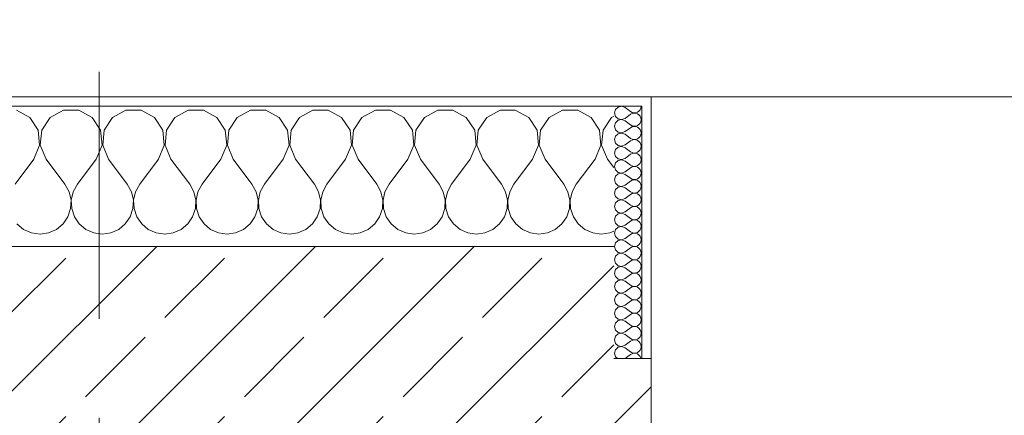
# Model space of a CAD drawing. Header units: metres. Extents: x -3.6 to 85.2, y -11 to 16.8.
# Tile 113 of 256: x 4.045 to 5.098, y 13.514 to 13.938. Entities that reach past the tile are written whole.
import ezdxf

# ---------------------------------------------------------------- set-up
doc = ezdxf.new("R2010")
doc.units = ezdxf.units.M
doc.header["$MEASUREMENT"] = 0
doc.linetypes.add('Strichlinie doppelt', pattern=[0.546806, 0.264583, -0.105833, 0.070556, -0.105833])
doc.layers.add('451 - Universal.Achsen Raster', color=7, linetype='Continuous')
doc.layers.add('604 - Struktur.Wand Aussen', color=7, linetype='Continuous')
pattern_1 = [(0, (0, 0), (0, 0.08660254), [0, -0.05]), (0, (0.025, 0.0433), (0, 0.08660254), [0, -0.05])]

# ---------------------------------------------------------------- blocks, each defined once
blk = doc.blocks.new('*X65')
at = {"layer": '604 - Struktur.Wand Aussen', "color": 7, "linetype": 'Continuous', "lineweight": 5}
for p, q in [((4.0558, 13.833), (4.0415, 13.8407)), ((4.0648, 13.8195), (4.0558, 13.833)), ((4.0776, 13.833), (4.0686, 13.8195)), ((4.0919, 13.8407), (4.0776, 13.833)), ((4.1081, 13.8407), (4.0919, 13.8407)), ((4.1224, 13.833), (4.1081, 13.8407)), ((4.1314, 13.8195), (4.1224, 13.833)), ((4.1442, 13.833), (4.1352, 13.8195)), ((4.1585, 13.8407), (4.1442, 13.833)), ((4.1748, 13.8407), (4.1585, 13.8407)), ((4.1891, 13.833), (4.1748, 13.8407)), ((4.1981, 13.8195), (4.1891, 13.833)), ((4.2109, 13.833), (4.2019, 13.8195)), ((4.2252, 13.8407), (4.2109, 13.833)), ((4.2415, 13.8407), (4.2252, 13.8407)), ((4.2558, 13.833), (4.2415, 13.8407)), ((4.2648, 13.8195), (4.2558, 13.833)), ((4.2776, 13.833), (4.2686, 13.8195)), ((4.2919, 13.8407), (4.2776, 13.833)), ((4.3081, 13.8407), (4.2919, 13.8407)), ((4.3224, 13.833), (4.3081, 13.8407)), ((4.3314, 13.8195), (4.3224, 13.833)), ((4.3442, 13.833), (4.3352, 13.8195)), ((4.3585, 13.8407), (4.3442, 13.833)), ((4.3748, 13.8407), (4.3585, 13.8407)), ((4.3891, 13.833), (4.3748, 13.8407)), ((4.3981, 13.8195), (4.3891, 13.833)), ((4.4109, 13.833), (4.4019, 13.8195)), ((4.4252, 13.8407), (4.4109, 13.833)), ((4.4415, 13.8407), (4.4252, 13.8407)), ((4.4558, 13.833), (4.4415, 13.8407)), ((4.4648, 13.8195), (4.4558, 13.833)), ((4.4776, 13.833), (4.4686, 13.8195)), ((4.4919, 13.8407), (4.4776, 13.833)), ((4.5081, 13.8407), (4.4919, 13.8407)), ((4.5224, 13.833), (4.5081, 13.8407)), ((4.5314, 13.8195), (4.5224, 13.833)), ((4.5442, 13.833), (4.5352, 13.8195)), ((4.5585, 13.8407), (4.5442, 13.833)), ((4.5748, 13.8407), (4.5585, 13.8407)), ((4.5891, 13.833), (4.5748, 13.8407)), ((4.5981, 13.8195), (4.5891, 13.833)), ((4.6109, 13.833), (4.6019, 13.8195)), ((4.6252, 13.8407), (4.6109, 13.833)), ((4.6415, 13.8407), (4.6252, 13.8407)), ((4.6558, 13.833), (4.6415, 13.8407)), ((4.6648, 13.8195), (4.6558, 13.833)), ((4.6776, 13.833), (4.6686, 13.8195)), ((4.68, 13.8343), (4.6776, 13.833)), ((4.0663, 13.8033), (4.0648, 13.8195)), ((4.0686, 13.8195), (4.067, 13.8033)), ((4.133, 13.8033), (4.1314, 13.8195)), ((4.1352, 13.8195), (4.1337, 13.8033)), ((4.1996, 13.8033), (4.1981, 13.8195)), ((4.2019, 13.8195), (4.2004, 13.8033)), ((4.2663, 13.8033), (4.2648, 13.8195)), ((4.2686, 13.8195), (4.267, 13.8033)), ((4.333, 13.8033), (4.3314, 13.8195)), ((4.3352, 13.8195), (4.3337, 13.8033)), ((4.3996, 13.8033), (4.3981, 13.8195)), ((4.4019, 13.8195), (4.4004, 13.8033)), ((4.4663, 13.8033), (4.4648, 13.8195)), ((4.4686, 13.8195), (4.467, 13.8033)), ((4.533, 13.8033), (4.5314, 13.8195)), ((4.5352, 13.8195), (4.5337, 13.8033)), ((4.5996, 13.8033), (4.5981, 13.8195)), ((4.6019, 13.8195), (4.6004, 13.8033)), ((4.6663, 13.8033), (4.6648, 13.8195)), ((4.6686, 13.8195), (4.667, 13.8033)), ((4.06, 13.7883), (4.0663, 13.8033)), ((4.067, 13.8033), (4.0733, 13.7883)), ((4.1267, 13.7883), (4.133, 13.8033)), ((4.1337, 13.8033), (4.14, 13.7883)), ((4.1933, 13.7883), (4.1996, 13.8033)), ((4.2004, 13.8033), (4.2067, 13.7883)), ((4.26, 13.7883), (4.2663, 13.8033)), ((4.267, 13.8033), (4.2733, 13.7883)), ((4.3267, 13.7883), (4.333, 13.8033)), ((4.3337, 13.8033), (4.34, 13.7883)), ((4.3933, 13.7883), (4.3996, 13.8033)), ((4.4004, 13.8033), (4.4067, 13.7883)), ((4.46, 13.7883), (4.4663, 13.8033)), ((4.467, 13.8033), (4.4733, 13.7883)), ((4.5267, 13.7883), (4.533, 13.8033)), ((4.5337, 13.8033), (4.54, 13.7883)), ((4.5933, 13.7883), (4.5996, 13.8033)), ((4.6004, 13.8033), (4.6067, 13.7883)), ((4.66, 13.7883), (4.6663, 13.8033)), ((4.667, 13.8033), (4.6733, 13.7883)), ((4.06, 13.7883), (4.04, 13.7617)), ((4.0733, 13.7883), (4.0933, 13.7617)), ((4.1267, 13.7883), (4.1067, 13.7617)), ((4.14, 13.7883), (4.16, 13.7617)), ((4.1933, 13.7883), (4.1733, 13.7617)), ((4.2067, 13.7883), (4.2267, 13.7617)), ((4.26, 13.7883), (4.24, 13.7617)), ((4.2733, 13.7883), (4.2933, 13.7617)), ((4.3267, 13.7883), (4.3067, 13.7617)), ((4.34, 13.7883), (4.36, 13.7617)), ((4.3933, 13.7883), (4.3733, 13.7617)), ((4.4067, 13.7883), (4.4267, 13.7617)), ((4.46, 13.7883), (4.44, 13.7617)), ((4.4733, 13.7883), (4.4933, 13.7617)), ((4.5267, 13.7883), (4.5067, 13.7617)), ((4.54, 13.7883), (4.56, 13.7617)), ((4.5933, 13.7883), (4.5733, 13.7617)), ((4.6067, 13.7883), (4.6267, 13.7617)), ((4.66, 13.7883), (4.64, 13.7617)), ((4.6733, 13.7883), (4.68, 13.7794)), ((4.0978, 13.7536), (4.0933, 13.7617)), ((4.1067, 13.7617), (4.1022, 13.7536)), ((4.1645, 13.7536), (4.16, 13.7617)), ((4.1733, 13.7617), (4.1689, 13.7536)), ((4.2311, 13.7536), (4.2267, 13.7617)), ((4.24, 13.7617), (4.2355, 13.7536)), ((4.2978, 13.7536), (4.2933, 13.7617)), ((4.3067, 13.7617), (4.3022, 13.7536)), ((4.3645, 13.7536), (4.36, 13.7617)), ((4.3733, 13.7617), (4.3689, 13.7536)), ((4.4311, 13.7536), (4.4267, 13.7617)), ((4.44, 13.7617), (4.4355, 13.7536)), ((4.4978, 13.7536), (4.4933, 13.7617)), ((4.5067, 13.7617), (4.5022, 13.7536)), ((4.5645, 13.7536), (4.56, 13.7617)), ((4.5733, 13.7617), (4.5689, 13.7536)), ((4.6311, 13.7536), (4.6267, 13.7617)), ((4.64, 13.7617), (4.6355, 13.7536)), ((4.0999, 13.7447), (4.0978, 13.7536)), ((4.1022, 13.7536), (4.1001, 13.7447)), ((4.1665, 13.7447), (4.1645, 13.7536)), ((4.1689, 13.7536), (4.1668, 13.7447)), ((4.2332, 13.7447), (4.2311, 13.7536)), ((4.2355, 13.7536), (4.2335, 13.7447)), ((4.2999, 13.7447), (4.2978, 13.7536)), ((4.3022, 13.7536), (4.3001, 13.7447)), ((4.3665, 13.7447), (4.3645, 13.7536)), ((4.3689, 13.7536), (4.3668, 13.7447)), ((4.4332, 13.7447), (4.4311, 13.7536)), ((4.4355, 13.7536), (4.4335, 13.7447)), ((4.4999, 13.7447), (4.4978, 13.7536)), ((4.5022, 13.7536), (4.5001, 13.7447)), ((4.5665, 13.7447), (4.5645, 13.7536)), ((4.5689, 13.7536), (4.5668, 13.7447)), ((4.6332, 13.7447), (4.6311, 13.7536)), ((4.6355, 13.7536), (4.6335, 13.7447)), ((4.0994, 13.7355), (4.0999, 13.7447)), ((4.1001, 13.7447), (4.1006, 13.7355)), ((4.1661, 13.7355), (4.1665, 13.7447)), ((4.1668, 13.7447), (4.1672, 13.7355)), ((4.2328, 13.7355), (4.2332, 13.7447)), ((4.2335, 13.7447), (4.2339, 13.7355)), ((4.2994, 13.7355), (4.2999, 13.7447)), ((4.3001, 13.7447), (4.3006, 13.7355)), ((4.3661, 13.7355), (4.3665, 13.7447)), ((4.3668, 13.7447), (4.3672, 13.7355)), ((4.4328, 13.7355), (4.4332, 13.7447)), ((4.4335, 13.7447), (4.4339, 13.7355)), ((4.4994, 13.7355), (4.4999, 13.7447)), ((4.5001, 13.7447), (4.5006, 13.7355)), ((4.5661, 13.7355), (4.5665, 13.7447)), ((4.5668, 13.7447), (4.5672, 13.7355)), ((4.6328, 13.7355), (4.6332, 13.7447)), ((4.6335, 13.7447), (4.6339, 13.7355)), ((4.0913, 13.7192), (4.0965, 13.7268)), ((4.0965, 13.7268), (4.0994, 13.7355)), ((4.1006, 13.7355), (4.1035, 13.7268)), ((4.1035, 13.7268), (4.1087, 13.7192)), ((4.1579, 13.7192), (4.1631, 13.7268)), ((4.1631, 13.7268), (4.1661, 13.7355)), ((4.1672, 13.7355), (4.1702, 13.7268)), ((4.1702, 13.7268), (4.1754, 13.7192)), ((4.2246, 13.7192), (4.2298, 13.7268)), ((4.2298, 13.7268), (4.2328, 13.7355)), ((4.2339, 13.7355), (4.2369, 13.7268)), ((4.2369, 13.7268), (4.2421, 13.7192)), ((4.2913, 13.7192), (4.2965, 13.7268)), ((4.2965, 13.7268), (4.2994, 13.7355)), ((4.3006, 13.7355), (4.3035, 13.7268)), ((4.3035, 13.7268), (4.3087, 13.7192)), ((4.3579, 13.7192), (4.3631, 13.7268)), ((4.3631, 13.7268), (4.3661, 13.7355)), ((4.3672, 13.7355), (4.3702, 13.7268)), ((4.3702, 13.7268), (4.3754, 13.7192)), ((4.4246, 13.7192), (4.4298, 13.7268)), ((4.4298, 13.7268), (4.4328, 13.7355)), ((4.4339, 13.7355), (4.4369, 13.7268)), ((4.4369, 13.7268), (4.4421, 13.7192)), ((4.4913, 13.7192), (4.4965, 13.7268)), ((4.4965, 13.7268), (4.4994, 13.7355)), ((4.5006, 13.7355), (4.5035, 13.7268)), ((4.5035, 13.7268), (4.5087, 13.7192)), ((4.5579, 13.7192), (4.5631, 13.7268)), ((4.5631, 13.7268), (4.5661, 13.7355)), ((4.5672, 13.7355), (4.5702, 13.7268)), ((4.5702, 13.7268), (4.5754, 13.7192)), ((4.6246, 13.7192), (4.6298, 13.7268)), ((4.6298, 13.7268), (4.6328, 13.7355)), ((4.6339, 13.7355), (4.6369, 13.7268)), ((4.6369, 13.7268), (4.6421, 13.7192)), ((4.0421, 13.7192), (4.0491, 13.7133)), ((4.0842, 13.7133), (4.0913, 13.7192)), ((4.1087, 13.7192), (4.1158, 13.7133)), ((4.1509, 13.7133), (4.1579, 13.7192)), ((4.1754, 13.7192), (4.1825, 13.7133)), ((4.2175, 13.7133), (4.2246, 13.7192)), ((4.2421, 13.7192), (4.2491, 13.7133)), ((4.2842, 13.7133), (4.2913, 13.7192)), ((4.3087, 13.7192), (4.3158, 13.7133)), ((4.3509, 13.7133), (4.3579, 13.7192)), ((4.3754, 13.7192), (4.3825, 13.7133)), ((4.4175, 13.7133), (4.4246, 13.7192)), ((4.4421, 13.7192), (4.4491, 13.7133)), ((4.4842, 13.7133), (4.4913, 13.7192)), ((4.5087, 13.7192), (4.5158, 13.7133)), ((4.5509, 13.7133), (4.5579, 13.7192)), ((4.5754, 13.7192), (4.5825, 13.7133)), ((4.6175, 13.7133), (4.6246, 13.7192)), ((4.6421, 13.7192), (4.6491, 13.7133)), ((4.0491, 13.7133), (4.0576, 13.7096)), ((4.0576, 13.7096), (4.0667, 13.7083)), ((4.0667, 13.7083), (4.0758, 13.7096)), ((4.0758, 13.7096), (4.0842, 13.7133)), ((4.1158, 13.7133), (4.1242, 13.7096)), ((4.1242, 13.7096), (4.1333, 13.7083)), ((4.1333, 13.7083), (4.1424, 13.7096)), ((4.1424, 13.7096), (4.1509, 13.7133)), ((4.1825, 13.7133), (4.1909, 13.7096)), ((4.1909, 13.7096), (4.2, 13.7083)), ((4.2, 13.7083), (4.2091, 13.7096)), ((4.2091, 13.7096), (4.2175, 13.7133)), ((4.2491, 13.7133), (4.2576, 13.7096)), ((4.2576, 13.7096), (4.2667, 13.7083)), ((4.2667, 13.7083), (4.2758, 13.7096)), ((4.2758, 13.7096), (4.2842, 13.7133)), ((4.3158, 13.7133), (4.3242, 13.7096)), ((4.3242, 13.7096), (4.3333, 13.7083)), ((4.3333, 13.7083), (4.3424, 13.7096)), ((4.3424, 13.7096), (4.3509, 13.7133)), ((4.3825, 13.7133), (4.3909, 13.7096)), ((4.3909, 13.7096), (4.4, 13.7083)), ((4.4, 13.7083), (4.4091, 13.7096)), ((4.4091, 13.7096), (4.4175, 13.7133)), ((4.4491, 13.7133), (4.4576, 13.7096)), ((4.4576, 13.7096), (4.4667, 13.7083)), ((4.4667, 13.7083), (4.4758, 13.7096)), ((4.4758, 13.7096), (4.4842, 13.7133)), ((4.5158, 13.7133), (4.5242, 13.7096)), ((4.5242, 13.7096), (4.5333, 13.7083)), ((4.5333, 13.7083), (4.5424, 13.7096)), ((4.5424, 13.7096), (4.5509, 13.7133)), ((4.5825, 13.7133), (4.5909, 13.7096)), ((4.5909, 13.7096), (4.6, 13.7083)), ((4.6, 13.7083), (4.6091, 13.7096)), ((4.6091, 13.7096), (4.6175, 13.7133)), ((4.6491, 13.7133), (4.6576, 13.7096)), ((4.6576, 13.7096), (4.6667, 13.7083)), ((4.6667, 13.7083), (4.6758, 13.7096)), ((4.6758, 13.7096), (4.68, 13.7115))]:
    blk.add_line(p, q, dxfattribs=at)
blk = doc.blocks.new('*X85')
at = {"layer": '604 - Struktur.Wand Aussen', "color": 7, "linetype": 'Continuous', "lineweight": 5}
for p, q in [((4.6818, 13.8416), (4.6807, 13.8379)), ((4.6847, 13.8442), (4.6818, 13.8416)), ((4.6885, 13.845), (4.6847, 13.8442)), ((4.6921, 13.8436), (4.6885, 13.845)), ((4.6921, 13.8436), (4.6979, 13.8393)), ((4.707, 13.8397), (4.7082, 13.8412)), ((4.7082, 13.8412), (4.709, 13.843)), ((4.709, 13.843), (4.7093, 13.845)), ((4.6807, 13.8379), (4.6818, 13.8341)), ((4.6818, 13.8341), (4.6847, 13.8315)), ((4.6847, 13.8315), (4.6885, 13.8307)), ((4.6885, 13.8307), (4.6847, 13.83)), ((4.6885, 13.8307), (4.6921, 13.8321)), ((4.6921, 13.8293), (4.6885, 13.8307)), ((4.6921, 13.8321), (4.6979, 13.8364)), ((4.6979, 13.8393), (4.6996, 13.8383)), ((4.6996, 13.8374), (4.6979, 13.8364)), ((4.6996, 13.8383), (4.7015, 13.8379)), ((4.7015, 13.8378), (4.6996, 13.8374)), ((4.7015, 13.8379), (4.7035, 13.838)), ((4.7035, 13.8377), (4.7015, 13.8378)), ((4.7035, 13.838), (4.7053, 13.8386)), ((4.7053, 13.8371), (4.7035, 13.8377)), ((4.7053, 13.8386), (4.707, 13.8397)), ((4.707, 13.836), (4.7053, 13.8371)), ((4.7082, 13.8345), (4.707, 13.836)), ((4.709, 13.8327), (4.7082, 13.8345)), ((4.7093, 13.8307), (4.709, 13.8327)), ((4.709, 13.8288), (4.7093, 13.8307)), ((4.6818, 13.8273), (4.6807, 13.8236)), ((4.6807, 13.8236), (4.6818, 13.8198)), ((4.6847, 13.83), (4.6818, 13.8273)), ((4.6921, 13.8293), (4.6979, 13.825)), ((4.6921, 13.8179), (4.6979, 13.8221)), ((4.6979, 13.825), (4.6996, 13.824)), ((4.6996, 13.8231), (4.6979, 13.8221)), ((4.6996, 13.824), (4.7015, 13.8236)), ((4.7015, 13.8235), (4.6996, 13.8231)), ((4.7015, 13.8236), (4.7035, 13.8237)), ((4.7035, 13.8234), (4.7015, 13.8235)), ((4.7035, 13.8237), (4.7053, 13.8243)), ((4.7053, 13.8228), (4.7035, 13.8234)), ((4.7053, 13.8243), (4.707, 13.8254)), ((4.707, 13.8217), (4.7053, 13.8228)), ((4.707, 13.8254), (4.7082, 13.827)), ((4.7082, 13.8202), (4.707, 13.8217)), ((4.7082, 13.827), (4.709, 13.8288)), ((4.709, 13.8184), (4.7082, 13.8202)), ((4.6818, 13.813), (4.6807, 13.8093)), ((4.6818, 13.8198), (4.6847, 13.8172)), ((4.6847, 13.8157), (4.6818, 13.813)), ((4.6847, 13.8172), (4.6885, 13.8165)), ((4.6885, 13.8164), (4.6847, 13.8157)), ((4.6885, 13.8165), (4.6921, 13.8179)), ((4.6921, 13.815), (4.6885, 13.8164)), ((4.6921, 13.815), (4.6979, 13.8107)), ((4.6979, 13.8107), (4.6996, 13.8098)), ((4.6996, 13.8098), (4.7015, 13.8093)), ((4.7035, 13.8094), (4.7053, 13.81)), ((4.7053, 13.81), (4.707, 13.8112)), ((4.707, 13.8112), (4.7082, 13.8127)), ((4.7082, 13.8127), (4.709, 13.8145)), ((4.7093, 13.8164), (4.709, 13.8184)), ((4.709, 13.8145), (4.7093, 13.8164)), ((4.6807, 13.8093), (4.6818, 13.8055)), ((4.6818, 13.8055), (4.6847, 13.8029)), ((4.6847, 13.8014), (4.6818, 13.7988)), ((4.6847, 13.8029), (4.6885, 13.8022)), ((4.6885, 13.8021), (4.6847, 13.8014)), ((4.6885, 13.8022), (4.6921, 13.8036)), ((4.6921, 13.8007), (4.6885, 13.8021)), ((4.6921, 13.8036), (4.6979, 13.8079)), ((4.6921, 13.8007), (4.6979, 13.7964)), ((4.6996, 13.8088), (4.6979, 13.8079)), ((4.7015, 13.8093), (4.6996, 13.8088)), ((4.7015, 13.8093), (4.7035, 13.8094)), ((4.7035, 13.8092), (4.7015, 13.8093)), ((4.7053, 13.8085), (4.7035, 13.8092)), ((4.707, 13.8074), (4.7053, 13.8085)), ((4.7082, 13.8059), (4.707, 13.8074)), ((4.709, 13.8041), (4.7082, 13.8059)), ((4.7082, 13.7984), (4.709, 13.8002)), ((4.7093, 13.8021), (4.709, 13.8041)), ((4.709, 13.8002), (4.7093, 13.8021)), ((4.6818, 13.7988), (4.6807, 13.795)), ((4.6807, 13.795), (4.6818, 13.7912)), ((4.6818, 13.7912), (4.6847, 13.7886)), ((4.6847, 13.7886), (4.6885, 13.7879)), ((4.6885, 13.7879), (4.6921, 13.7893)), ((4.6921, 13.7893), (4.6979, 13.7936)), ((4.6979, 13.7964), (4.6996, 13.7955)), ((4.6996, 13.7945), (4.6979, 13.7936)), ((4.6996, 13.7955), (4.7015, 13.795)), ((4.7015, 13.795), (4.6996, 13.7945)), ((4.7015, 13.795), (4.7035, 13.7951)), ((4.7035, 13.7949), (4.7015, 13.795)), ((4.7035, 13.7951), (4.7053, 13.7958)), ((4.7053, 13.7942), (4.7035, 13.7949)), ((4.7053, 13.7958), (4.707, 13.7969)), ((4.707, 13.7931), (4.7053, 13.7942)), ((4.707, 13.7969), (4.7082, 13.7984)), ((4.7082, 13.7916), (4.707, 13.7931)), ((4.709, 13.7898), (4.7082, 13.7916)), ((4.7093, 13.7879), (4.709, 13.7898)), ((4.6818, 13.7845), (4.6807, 13.7807)), ((4.6807, 13.7807), (4.6818, 13.777)), ((4.6847, 13.7871), (4.6818, 13.7845)), ((4.6885, 13.7878), (4.6847, 13.7871)), ((4.6921, 13.7864), (4.6885, 13.7878)), ((4.6921, 13.7864), (4.6979, 13.7821)), ((4.6921, 13.775), (4.6979, 13.7793)), ((4.6979, 13.7821), (4.6996, 13.7812)), ((4.6996, 13.7802), (4.6979, 13.7793)), ((4.6996, 13.7812), (4.7015, 13.7807)), ((4.7015, 13.7807), (4.6996, 13.7802)), ((4.7015, 13.7807), (4.7035, 13.7808)), ((4.7035, 13.7806), (4.7015, 13.7807)), ((4.7035, 13.7808), (4.7053, 13.7815)), ((4.7053, 13.78), (4.7035, 13.7806)), ((4.7053, 13.7815), (4.707, 13.7826)), ((4.707, 13.7788), (4.7053, 13.78)), ((4.707, 13.7826), (4.7082, 13.7841)), ((4.7082, 13.7773), (4.707, 13.7788)), ((4.7082, 13.7841), (4.709, 13.7859)), ((4.709, 13.7859), (4.7093, 13.7879)), ((4.6818, 13.7702), (4.6807, 13.7664)), ((4.6818, 13.777), (4.6847, 13.7743)), ((4.6847, 13.7728), (4.6818, 13.7702)), ((4.6847, 13.7743), (4.6885, 13.7736)), ((4.6885, 13.7735), (4.6847, 13.7728)), ((4.6885, 13.7736), (4.6921, 13.775)), ((4.6921, 13.7721), (4.6885, 13.7735)), ((4.6921, 13.7721), (4.6979, 13.7679)), ((4.6979, 13.7679), (4.6996, 13.7669)), ((4.7053, 13.7672), (4.707, 13.7683)), ((4.707, 13.7683), (4.7082, 13.7698)), ((4.709, 13.7755), (4.7082, 13.7773)), ((4.7082, 13.7698), (4.709, 13.7716)), ((4.7093, 13.7736), (4.709, 13.7755)), ((4.709, 13.7716), (4.7093, 13.7736)), ((4.6807, 13.7664), (4.6818, 13.7627)), ((4.6818, 13.7627), (4.6847, 13.76)), ((4.6847, 13.7585), (4.6818, 13.7559)), ((4.6847, 13.76), (4.6885, 13.7593)), ((4.6885, 13.7593), (4.6847, 13.7585)), ((4.6885, 13.7593), (4.6921, 13.7607)), ((4.6921, 13.7579), (4.6885, 13.7593)), ((4.6921, 13.7607), (4.6979, 13.765)), ((4.6921, 13.7579), (4.6979, 13.7536)), ((4.6996, 13.766), (4.6979, 13.765)), ((4.6996, 13.7669), (4.7015, 13.7665)), ((4.7015, 13.7664), (4.6996, 13.766)), ((4.7015, 13.7665), (4.7035, 13.7666)), ((4.7035, 13.7663), (4.7015, 13.7664)), ((4.7035, 13.7666), (4.7053, 13.7672)), ((4.7053, 13.7657), (4.7035, 13.7663)), ((4.707, 13.7646), (4.7053, 13.7657)), ((4.7082, 13.763), (4.707, 13.7646)), ((4.709, 13.7612), (4.7082, 13.763)), ((4.7082, 13.7555), (4.709, 13.7573)), ((4.7093, 13.7593), (4.709, 13.7612)), ((4.709, 13.7573), (4.7093, 13.7593)), ((4.6818, 13.7559), (4.6807, 13.7521)), ((4.6807, 13.7521), (4.6818, 13.7484)), ((4.6818, 13.7484), (4.6847, 13.7458)), ((4.6921, 13.7464), (4.6979, 13.7507)), ((4.6979, 13.7536), (4.6996, 13.7526)), ((4.6996, 13.7517), (4.6979, 13.7507)), ((4.6996, 13.7526), (4.7015, 13.7522)), ((4.7015, 13.7521), (4.6996, 13.7517)), ((4.7015, 13.7522), (4.7035, 13.7523)), ((4.7035, 13.752), (4.7015, 13.7521)), ((4.7035, 13.7523), (4.7053, 13.7529)), ((4.7053, 13.7514), (4.7035, 13.752)), ((4.7053, 13.7529), (4.707, 13.754)), ((4.707, 13.7503), (4.7053, 13.7514)), ((4.707, 13.754), (4.7082, 13.7555)), ((4.7082, 13.7488), (4.707, 13.7503)), ((4.709, 13.747), (4.7082, 13.7488)), ((4.7093, 13.745), (4.709, 13.747)), ((4.6818, 13.7416), (4.6807, 13.7379)), ((4.6807, 13.7379), (4.6818, 13.7341)), ((4.6847, 13.7442), (4.6818, 13.7416)), ((4.6847, 13.7458), (4.6885, 13.745)), ((4.6885, 13.745), (4.6847, 13.7442)), ((4.6885, 13.745), (4.6921, 13.7464)), ((4.6921, 13.7436), (4.6885, 13.745)), ((4.6921, 13.7436), (4.6979, 13.7393)), ((4.6921, 13.7321), (4.6979, 13.7364)), ((4.6979, 13.7393), (4.6996, 13.7383)), ((4.6996, 13.7374), (4.6979, 13.7364)), ((4.6996, 13.7383), (4.7015, 13.7379)), ((4.7015, 13.7378), (4.6996, 13.7374)), ((4.7015, 13.7379), (4.7035, 13.738)), ((4.7035, 13.7377), (4.7015, 13.7378)), ((4.7035, 13.738), (4.7053, 13.7386)), ((4.7053, 13.7371), (4.7035, 13.7377)), ((4.7053, 13.7386), (4.707, 13.7397)), ((4.707, 13.736), (4.7053, 13.7371)), ((4.707, 13.7397), (4.7082, 13.7412)), ((4.7082, 13.7345), (4.707, 13.736)), ((4.7082, 13.7412), (4.709, 13.743)), ((4.709, 13.743), (4.7093, 13.745)), ((4.6818, 13.7273), (4.6807, 13.7236)), ((4.6818, 13.7341), (4.6847, 13.7315)), ((4.6847, 13.73), (4.6818, 13.7273)), ((4.6847, 13.7315), (4.6885, 13.7307)), ((4.6885, 13.7307), (4.6847, 13.73)), ((4.6885, 13.7307), (4.6921, 13.7321)), ((4.6921, 13.7293), (4.6885, 13.7307)), ((4.6921, 13.7293), (4.6979, 13.725)), ((4.7053, 13.7243), (4.707, 13.7254)), ((4.707, 13.7254), (4.7082, 13.727)), ((4.709, 13.7327), (4.7082, 13.7345)), ((4.7082, 13.727), (4.709, 13.7288)), ((4.7093, 13.7307), (4.709, 13.7327)), ((4.709, 13.7288), (4.7093, 13.7307)), ((4.6807, 13.7236), (4.6818, 13.7198)), ((4.6818, 13.7198), (4.6847, 13.7172)), ((4.6847, 13.7157), (4.6818, 13.713)), ((4.6847, 13.7172), (4.6885, 13.7165)), ((4.6885, 13.7164), (4.6847, 13.7157)), ((4.6885, 13.7165), (4.6921, 13.7179)), ((4.6921, 13.715), (4.6885, 13.7164)), ((4.6921, 13.7179), (4.6979, 13.7221)), ((4.6921, 13.715), (4.6979, 13.7107)), ((4.6979, 13.725), (4.6996, 13.724)), ((4.6996, 13.7231), (4.6979, 13.7221)), ((4.6996, 13.724), (4.7015, 13.7236)), ((4.7015, 13.7235), (4.6996, 13.7231)), ((4.7015, 13.7236), (4.7035, 13.7237)), ((4.7035, 13.7234), (4.7015, 13.7235)), ((4.7035, 13.7237), (4.7053, 13.7243)), ((4.7053, 13.7228), (4.7035, 13.7234)), ((4.707, 13.7217), (4.7053, 13.7228)), ((4.7082, 13.7202), (4.707, 13.7217)), ((4.709, 13.7184), (4.7082, 13.7202)), ((4.7093, 13.7164), (4.709, 13.7184)), ((4.709, 13.7145), (4.7093, 13.7164)), ((4.6818, 13.713), (4.6807, 13.7093)), ((4.6807, 13.7093), (4.6818, 13.7055)), ((4.6818, 13.7055), (4.6847, 13.7029)), ((4.6921, 13.7036), (4.6979, 13.7079)), ((4.6979, 13.7107), (4.6996, 13.7098)), ((4.6996, 13.7088), (4.6979, 13.7079)), ((4.6996, 13.7098), (4.7015, 13.7093)), ((4.7015, 13.7093), (4.6996, 13.7088)), ((4.7015, 13.7093), (4.7035, 13.7094)), ((4.7035, 13.7092), (4.7015, 13.7093)), ((4.7035, 13.7094), (4.7053, 13.71)), ((4.7053, 13.7085), (4.7035, 13.7092)), ((4.7053, 13.71), (4.707, 13.7112)), ((4.707, 13.7074), (4.7053, 13.7085)), ((4.707, 13.7112), (4.7082, 13.7127)), ((4.7082, 13.7059), (4.707, 13.7074)), ((4.7082, 13.7127), (4.709, 13.7145)), ((4.709, 13.7041), (4.7082, 13.7059)), ((4.6818, 13.6988), (4.6807, 13.695)), ((4.6807, 13.695), (4.6818, 13.6912)), ((4.6847, 13.7014), (4.6818, 13.6988)), ((4.6847, 13.7029), (4.6885, 13.7022)), ((4.6885, 13.7021), (4.6847, 13.7014)), ((4.6885, 13.7022), (4.6921, 13.7036)), ((4.6921, 13.7007), (4.6885, 13.7021)), ((4.6921, 13.7007), (4.6979, 13.6964)), ((4.6979, 13.6964), (4.6996, 13.6955)), ((4.6996, 13.6945), (4.6979, 13.6936)), ((4.6996, 13.6955), (4.7015, 13.695)), ((4.7015, 13.695), (4.6996, 13.6945)), ((4.7015, 13.695), (4.7035, 13.6951)), ((4.7035, 13.6949), (4.7015, 13.695)), ((4.7035, 13.6951), (4.7053, 13.6958)), ((4.7053, 13.6942), (4.7035, 13.6949)), ((4.7053, 13.6958), (4.707, 13.6969)), ((4.707, 13.6931), (4.7053, 13.6942)), ((4.707, 13.6969), (4.7082, 13.6984)), ((4.7082, 13.6984), (4.709, 13.7002)), ((4.7093, 13.7021), (4.709, 13.7041)), ((4.709, 13.7002), (4.7093, 13.7021)), ((4.6818, 13.6845), (4.6807, 13.6807)), ((4.6818, 13.6912), (4.6847, 13.6886)), ((4.6847, 13.6871), (4.6818, 13.6845)), ((4.6847, 13.6886), (4.6885, 13.6879)), ((4.6885, 13.6878), (4.6847, 13.6871)), ((4.6885, 13.6879), (4.6921, 13.6893)), ((4.6921, 13.6864), (4.6885, 13.6878)), ((4.6921, 13.6893), (4.6979, 13.6936)), ((4.6921, 13.6864), (4.6979, 13.6821)), ((4.7082, 13.6916), (4.707, 13.6931)), ((4.707, 13.6826), (4.7082, 13.6841)), ((4.709, 13.6898), (4.7082, 13.6916)), ((4.7082, 13.6841), (4.709, 13.6859)), ((4.7093, 13.6879), (4.709, 13.6898)), ((4.709, 13.6859), (4.7093, 13.6879)), ((4.6807, 13.6807), (4.6818, 13.677)), ((4.6818, 13.677), (4.6847, 13.6743)), ((4.6847, 13.6728), (4.6818, 13.6702)), ((4.6847, 13.6743), (4.6885, 13.6736)), ((4.6885, 13.6735), (4.6847, 13.6728)), ((4.6885, 13.6736), (4.6921, 13.675)), ((4.6921, 13.6721), (4.6885, 13.6735)), ((4.6921, 13.675), (4.6979, 13.6793)), ((4.6979, 13.6821), (4.6996, 13.6812)), ((4.6996, 13.6802), (4.6979, 13.6793)), ((4.6996, 13.6812), (4.7015, 13.6807)), ((4.7015, 13.6807), (4.6996, 13.6802)), ((4.7015, 13.6807), (4.7035, 13.6808)), ((4.7035, 13.6806), (4.7015, 13.6807)), ((4.7035, 13.6808), (4.7053, 13.6815)), ((4.7053, 13.68), (4.7035, 13.6806)), ((4.7053, 13.6815), (4.707, 13.6826)), ((4.707, 13.6788), (4.7053, 13.68)), ((4.7082, 13.6773), (4.707, 13.6788)), ((4.709, 13.6755), (4.7082, 13.6773)), ((4.7093, 13.6736), (4.709, 13.6755)), ((4.709, 13.6716), (4.7093, 13.6736)), ((4.6818, 13.6702), (4.6807, 13.6664)), ((4.6807, 13.6664), (4.6818, 13.6627)), ((4.6818, 13.6627), (4.6847, 13.66)), ((4.6921, 13.6721), (4.6979, 13.6679)), ((4.6921, 13.6607), (4.6979, 13.665)), ((4.6979, 13.6679), (4.6996, 13.6669)), ((4.6996, 13.666), (4.6979, 13.665)), ((4.6996, 13.6669), (4.7015, 13.6665)), ((4.7015, 13.6664), (4.6996, 13.666)), ((4.7015, 13.6665), (4.7035, 13.6666)), ((4.7035, 13.6663), (4.7015, 13.6664)), ((4.7035, 13.6666), (4.7053, 13.6672)), ((4.7053, 13.6657), (4.7035, 13.6663)), ((4.7053, 13.6672), (4.707, 13.6683)), ((4.707, 13.6646), (4.7053, 13.6657)), ((4.707, 13.6683), (4.7082, 13.6698)), ((4.7082, 13.663), (4.707, 13.6646)), ((4.7082, 13.6698), (4.709, 13.6716)), ((4.709, 13.6612), (4.7082, 13.663)), ((4.6818, 13.6559), (4.6807, 13.6521)), ((4.6807, 13.6521), (4.6818, 13.6484)), ((4.6847, 13.6585), (4.6818, 13.6559)), ((4.6847, 13.66), (4.6885, 13.6593)), ((4.6885, 13.6593), (4.6847, 13.6585)), ((4.6885, 13.6593), (4.6921, 13.6607)), ((4.6921, 13.6579), (4.6885, 13.6593)), ((4.6921, 13.6579), (4.6979, 13.6536)), ((4.6979, 13.6536), (4.6996, 13.6526)), ((4.6996, 13.6526), (4.7015, 13.6522)), ((4.7015, 13.6521), (4.6996, 13.6517)), ((4.7015, 13.6522), (4.7035, 13.6523)), ((4.7035, 13.652), (4.7015, 13.6521)), ((4.7035, 13.6523), (4.7053, 13.6529)), ((4.7053, 13.6514), (4.7035, 13.652)), ((4.7053, 13.6529), (4.707, 13.654)), ((4.707, 13.654), (4.7082, 13.6555)), ((4.7082, 13.6555), (4.709, 13.6573)), ((4.7093, 13.6593), (4.709, 13.6612)), ((4.709, 13.6573), (4.7093, 13.6593)), ((4.6818, 13.6416), (4.6807, 13.6379)), ((4.6818, 13.6484), (4.6847, 13.6458)), ((4.6847, 13.6442), (4.6818, 13.6416)), ((4.6847, 13.6458), (4.6885, 13.645)), ((4.6885, 13.645), (4.6847, 13.6442)), ((4.6885, 13.645), (4.6921, 13.6464)), ((4.6921, 13.6436), (4.6885, 13.645)), ((4.6921, 13.6464), (4.6979, 13.6507)), ((4.6921, 13.6436), (4.6979, 13.6393)), ((4.6996, 13.6517), (4.6979, 13.6507)), ((4.707, 13.6503), (4.7053, 13.6514)), ((4.7082, 13.6488), (4.707, 13.6503)), ((4.707, 13.6397), (4.7082, 13.6412)), ((4.709, 13.647), (4.7082, 13.6488)), ((4.7082, 13.6412), (4.709, 13.643)), ((4.7093, 13.645), (4.709, 13.647)), ((4.709, 13.643), (4.7093, 13.645)), ((4.6807, 13.6379), (4.6818, 13.6341)), ((4.6818, 13.6341), (4.6847, 13.6315)), ((4.6847, 13.6315), (4.6885, 13.6307)), ((4.6885, 13.6307), (4.6921, 13.6321)), ((4.6921, 13.6321), (4.6979, 13.6364)), ((4.6979, 13.6393), (4.6996, 13.6383)), ((4.6996, 13.6374), (4.6979, 13.6364)), ((4.6996, 13.6383), (4.7015, 13.6379)), ((4.7015, 13.6378), (4.6996, 13.6374)), ((4.7015, 13.6379), (4.7035, 13.638)), ((4.7035, 13.6377), (4.7015, 13.6378)), ((4.7035, 13.638), (4.7053, 13.6386)), ((4.7053, 13.6371), (4.7035, 13.6377)), ((4.7053, 13.6386), (4.707, 13.6397)), ((4.707, 13.636), (4.7053, 13.6371)), ((4.7082, 13.6345), (4.707, 13.636)), ((4.709, 13.6327), (4.7082, 13.6345)), ((4.7093, 13.6307), (4.709, 13.6327)), ((4.709, 13.6288), (4.7093, 13.6307)), ((4.6818, 13.6273), (4.6807, 13.6236)), ((4.6807, 13.6236), (4.6818, 13.6198)), ((4.6847, 13.63), (4.6818, 13.6273)), ((4.6885, 13.6307), (4.6847, 13.63)), ((4.6921, 13.6293), (4.6885, 13.6307)), ((4.6921, 13.6293), (4.6979, 13.625)), ((4.6921, 13.6179), (4.6979, 13.6221)), ((4.6979, 13.625), (4.6996, 13.624)), ((4.6996, 13.6231), (4.6979, 13.6221)), ((4.6996, 13.624), (4.7015, 13.6236)), ((4.7015, 13.6235), (4.6996, 13.6231)), ((4.7015, 13.6236), (4.7035, 13.6237)), ((4.7035, 13.6234), (4.7015, 13.6235)), ((4.7035, 13.6237), (4.7053, 13.6243)), ((4.7053, 13.6228), (4.7035, 13.6234)), ((4.7053, 13.6243), (4.707, 13.6254)), ((4.707, 13.6217), (4.7053, 13.6228)), ((4.707, 13.6254), (4.7082, 13.627)), ((4.7082, 13.6202), (4.707, 13.6217)), ((4.7082, 13.627), (4.709, 13.6288)), ((4.709, 13.6184), (4.7082, 13.6202)), ((4.6818, 13.613), (4.6807, 13.6093)), ((4.6818, 13.6198), (4.6847, 13.6172)), ((4.6847, 13.6157), (4.6818, 13.613)), ((4.6847, 13.6172), (4.6885, 13.6165)), ((4.6885, 13.6164), (4.6847, 13.6157)), ((4.6885, 13.6165), (4.6921, 13.6179)), ((4.6921, 13.615), (4.6885, 13.6164)), ((4.6921, 13.615), (4.6979, 13.6107)), ((4.6979, 13.6107), (4.6996, 13.6098)), ((4.6996, 13.6098), (4.7015, 13.6093)), ((4.7035, 13.6094), (4.7053, 13.61)), ((4.7053, 13.61), (4.707, 13.6112)), ((4.707, 13.6112), (4.7082, 13.6127)), ((4.7082, 13.6127), (4.709, 13.6145)), ((4.7093, 13.6164), (4.709, 13.6184)), ((4.709, 13.6145), (4.7093, 13.6164)), ((4.6807, 13.6093), (4.6818, 13.6055)), ((4.6818, 13.6055), (4.6847, 13.6029)), ((4.6847, 13.6014), (4.6818, 13.5988)), ((4.6847, 13.6029), (4.6885, 13.6022)), ((4.6885, 13.6021), (4.6847, 13.6014)), ((4.6885, 13.6022), (4.6921, 13.6036)), ((4.6921, 13.6007), (4.6885, 13.6021)), ((4.6921, 13.6036), (4.6979, 13.6079)), ((4.6921, 13.6007), (4.6979, 13.5964)), ((4.6996, 13.6088), (4.6979, 13.6079)), ((4.7015, 13.6093), (4.6996, 13.6088)), ((4.7015, 13.6093), (4.7035, 13.6094)), ((4.7035, 13.6092), (4.7015, 13.6093)), ((4.7053, 13.6085), (4.7035, 13.6092)), ((4.707, 13.6074), (4.7053, 13.6085)), ((4.7082, 13.6059), (4.707, 13.6074)), ((4.709, 13.6041), (4.7082, 13.6059)), ((4.7082, 13.5984), (4.709, 13.6002)), ((4.7093, 13.6021), (4.709, 13.6041)), ((4.709, 13.6002), (4.7093, 13.6021)), ((4.6818, 13.5988), (4.6807, 13.595)), ((4.6807, 13.595), (4.6818, 13.5912)), ((4.6818, 13.5912), (4.6847, 13.5886)), ((4.6847, 13.5886), (4.6885, 13.5879)), ((4.6885, 13.5879), (4.6921, 13.5893)), ((4.6921, 13.5893), (4.6979, 13.5936)), ((4.6979, 13.5964), (4.6996, 13.5955)), ((4.6996, 13.5945), (4.6979, 13.5936)), ((4.6996, 13.5955), (4.7015, 13.595)), ((4.7015, 13.595), (4.6996, 13.5945)), ((4.7015, 13.595), (4.7035, 13.5951)), ((4.7035, 13.5949), (4.7015, 13.595)), ((4.7035, 13.5951), (4.7053, 13.5958)), ((4.7053, 13.5942), (4.7035, 13.5949)), ((4.7053, 13.5958), (4.707, 13.5969)), ((4.707, 13.5931), (4.7053, 13.5942)), ((4.707, 13.5969), (4.7082, 13.5984)), ((4.7082, 13.5916), (4.707, 13.5931)), ((4.709, 13.5898), (4.7082, 13.5916)), ((4.7093, 13.5879), (4.709, 13.5898)), ((4.6818, 13.5845), (4.6807, 13.5807)), ((4.6807, 13.5807), (4.6818, 13.577)), ((4.6847, 13.5871), (4.6818, 13.5845)), ((4.6885, 13.5878), (4.6847, 13.5871)), ((4.6921, 13.5864), (4.6885, 13.5878)), ((4.6921, 13.5864), (4.6979, 13.5821)), ((4.6921, 13.575), (4.6979, 13.5793)), ((4.6979, 13.5821), (4.6996, 13.5812)), ((4.6996, 13.5802), (4.6979, 13.5793)), ((4.6996, 13.5812), (4.7015, 13.5807)), ((4.7015, 13.5807), (4.6996, 13.5802)), ((4.7015, 13.5807), (4.7035, 13.5808)), ((4.7035, 13.5806), (4.7015, 13.5807)), ((4.7035, 13.5808), (4.7053, 13.5815)), ((4.7053, 13.58), (4.7035, 13.5806)), ((4.7053, 13.5815), (4.707, 13.5826)), ((4.707, 13.5788), (4.7053, 13.58)), ((4.707, 13.5826), (4.7082, 13.5841)), ((4.7082, 13.5773), (4.707, 13.5788)), ((4.7082, 13.5841), (4.709, 13.5859)), ((4.709, 13.5859), (4.7093, 13.5879)), ((4.6818, 13.577), (4.6839, 13.575)), ((4.709, 13.5755), (4.7082, 13.5773)), ((4.7091, 13.575), (4.709, 13.5755))]:
    blk.add_line(p, q, dxfattribs=at)

msp = doc.modelspace()

# ---------------------------------------------------------------- hatches: boundary and pattern name
at = {"layer": '604 - Struktur.Wand Aussen', "linetype": 'Continuous', "lineweight": 0, "true_color": 0x000000}
h = msp.add_hatch(dxfattribs=at)
h.set_pattern_fill('Verputz_0001', color=18, style=0, pattern_type=2)
h.set_pattern_definition(pattern_1)
h.paths.add_polyline_path([(3.53, 13.855), (3.53, 13.845), (4.71, 13.845), (4.71, 13.855)])
h = msp.add_hatch(dxfattribs=at)
h.set_pattern_fill('Verputz_0001', color=18, style=0, pattern_type=2)
h.set_pattern_definition(pattern_1)
h.paths.add_polyline_path([(4.71, 13.855), (4.71, 13.575), (4.72, 13.575), (4.72, 13.855)])
h = msp.add_hatch(dxfattribs=at)
h.set_pattern_fill('Beton__Stahlbeton_0001', color=18, style=0, pattern_type=2)
h.set_pattern_definition([(45, (0, 0), (-0.0848528, 0.0848528), []), (45, (-0.04243, 0.04243), (-0.0848528, 0.0848528), [0.09, -0.03])])
h.paths.add_polyline_path([(3.52, 13.505), (3.53, 13.505), (3.53, 13.455), (4.71, 13.455), (4.71, 13.505), (4.72, 13.505), (4.72, 13.575), (4.71, 13.575), (4.68, 13.575), (4.68, 13.695), (3.56, 13.695), (3.56, 13.575), (3.53, 13.575), (3.52, 13.575)])

# ---------------------------------------------------------------- linework, layer by layer
at = {"layer": '451 - Universal.Achsen Raster', "color": 160, "linetype": 'Strichlinie doppelt', "lineweight": 9, "true_color": 0x3232ff}
msp.add_line((4.13, -10.585), (4.13, 16.355), dxfattribs=at)
at = {"layer": '604 - Struktur.Wand Aussen', "color": 7, "linetype": 'Continuous', "lineweight": 5}
for p, q in [((4.71, 13.855), (4.72, 13.855)), ((4.72, 13.855), (4.72, 13.845)), ((4.68, 13.845), (3.56, 13.845)), ((4.68, 13.845), (4.71, 13.845)), ((4.71, 13.575), (4.71, 13.845)), ((4.71, 13.845), (4.71, 13.575)), ((4.72, 13.845), (4.72, 13.705)), ((4.72, 13.705), (4.72, 13.695)), ((4.72, 13.695), (4.72, 13.575)), ((4.68, 13.575), (4.71, 13.575)), ((4.71, 13.575), (4.72, 13.575))]:
    msp.add_line(p, q, dxfattribs=at)
at = {"layer": '604 - Struktur.Wand Aussen', "color": 7, "linetype": 'Continuous', "lineweight": 13}
for p, q in [((7.12, 13.855), (4.72, 13.855)), ((4.68, 13.695), (3.56, 13.695)), ((4.72, 13.575), (4.72, 13.505))]:
    msp.add_line(p, q, dxfattribs=at)
at = {"layer": '604 - Struktur.Wand Aussen', "color": 7, "linetype": 'Continuous', "lineweight": 5, "flags": 128}
msp.add_lwpolyline([(4.71, 13.855), (3.53, 13.855)], dxfattribs=at)

# ---------------------------------------------------------------- block references
at = {"layer": '604 - Struktur.Wand Aussen', "color": 7, "lineweight": 18}
for name in ['*X85', '*X65']:
    msp.add_blockref(name, (0, 0), dxfattribs=at)

doc.saveas('drawing.dxf')
